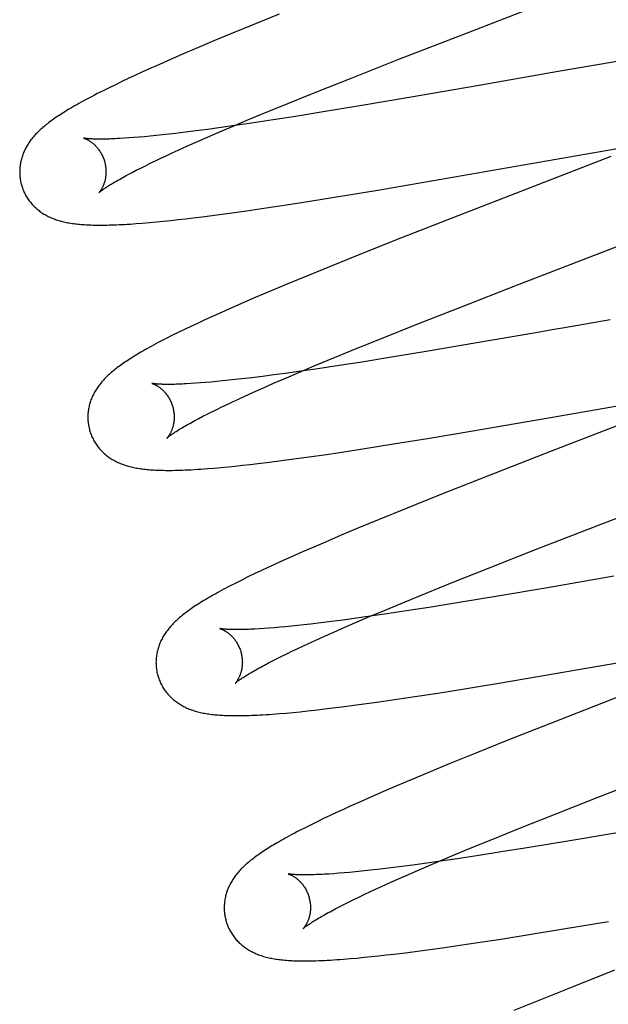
# Model space of a CAD drawing. Header units: inches. Extents: x 0 to 212, y 0 to 138.
# Tile 45 of 80: x 67.258 to 67.394, y 77.969 to 78.197. Entities that reach past the tile are written whole.
import ezdxf

# ---------------------------------------------------------------- set-up
doc = ezdxf.new("R2010")
doc.units = ezdxf.units.IN
doc.header["$LTSCALE"] = 11.6875
doc.header["$MEASUREMENT"] = 0
doc.linetypes.add('HIDDEN', pattern=[0.2, 0.1, -0.1])
doc.layers.add('DEFAULT_2', color=8, linetype='HIDDEN')

msp = doc.modelspace()

# ---------------------------------------------------------------- linework, layer by layer
at = {"layer": 'DEFAULT_2', "color": 8, "linetype": 'HIDDEN'}
for p, q in [((67.36141, 78.19345), (67.39421, 78.20617)), ((67.318, 78.19779), (67.3118, 78.19528)), ((67.3118, 78.19528), (67.3068, 78.19323)), ((67.30292, 78.19162), (67.29915, 78.19003)), ((67.3068, 78.19323), (67.30292, 78.19162)), ((67.34579, 78.18739), (67.36141, 78.19345)), ((67.29915, 78.19003), (67.29551, 78.18847)), ((67.29286, 78.18732), (67.29029, 78.18619)), ((67.29551, 78.18847), (67.29286, 78.18732)), ((67.33492, 78.18311), (67.34579, 78.18739)), ((67.40067, 78.18763), (67.38265, 78.18451)), ((67.2878, 78.18508), (67.28619, 78.18435)), ((67.29029, 78.18619), (67.2878, 78.18508)), ((67.28307, 78.1829), (67.28156, 78.18219)), ((67.28461, 78.18362), (67.28307, 78.1829)), ((67.28619, 78.18435), (67.28461, 78.18362)), ((67.32652, 78.17977), (67.33492, 78.18311)), ((67.38265, 78.18451), (67.3639, 78.18123)), ((67.27728, 78.1801), (67.2759, 78.17941)), ((67.27867, 78.18079), (67.27728, 78.1801)), ((67.28009, 78.18149), (67.27867, 78.18079)), ((67.28156, 78.18219), (67.28009, 78.18149)), ((67.3639, 78.18123), (67.34864, 78.17858)), ((67.32046, 78.17732), (67.32652, 78.17977)), ((67.34864, 78.17858), (67.33715, 78.17663)), ((67.3156, 78.17533), (67.32046, 78.17732)), ((67.33715, 78.17663), (67.32825, 78.17517)), ((67.30735, 78.17189), (67.31093, 78.1734)), ((67.31093, 78.1734), (67.3156, 78.17533)), ((67.31663, 78.17333), (67.31164, 78.17257)), ((67.32181, 78.17413), (67.31663, 78.17333)), ((67.32825, 78.17517), (67.32181, 78.17413)), ((67.30142, 78.17113), (67.29884, 78.17079)), ((67.30409, 78.17149), (67.30142, 78.17113)), ((67.30392, 78.17042), (67.30735, 78.17189)), ((67.30779, 78.17201), (67.30409, 78.17149)), ((67.31164, 78.17257), (67.30779, 78.17201)), ((67.28319, 78.16915), (67.28209, 78.16908)), ((67.28435, 78.16924), (67.28319, 78.16915)), ((67.28557, 78.16934), (67.28435, 78.16924)), ((67.28684, 78.16945), (67.28557, 78.16934)), ((67.28817, 78.16958), (67.28684, 78.16945)), ((67.28955, 78.16971), (67.28817, 78.16958)), ((67.29098, 78.16986), (67.28955, 78.16971)), ((67.29246, 78.17002), (67.29098, 78.16986)), ((67.29398, 78.1702), (67.29246, 78.17002)), ((67.29636, 78.17048), (67.29398, 78.1702)), ((67.29884, 78.17079), (67.29636, 78.17048)), ((67.29908, 78.16831), (67.30145, 78.16935)), ((67.30145, 78.16935), (67.30392, 78.17042)), ((67.29462, 78.16632), (67.2968, 78.1673)), ((67.2968, 78.1673), (67.29908, 78.16831)), ((67.34087, 78.15707), (67.40008, 78.16734)), ((67.28936, 78.16386), (67.2906, 78.16445)), ((67.2906, 78.16445), (67.29189, 78.16505)), ((67.29189, 78.16505), (67.29323, 78.16568)), ((67.29323, 78.16568), (67.29462, 78.16632)), ((67.3949, 78.16486), (67.3583, 78.15068)), ((67.28492, 78.16166), (67.28595, 78.16218)), ((67.28595, 78.16218), (67.28703, 78.16272)), ((67.28703, 78.16272), (67.28817, 78.16328)), ((67.28817, 78.16328), (67.28936, 78.16386)), ((67.28304, 78.16068), (67.28395, 78.16116)), ((67.28395, 78.16116), (67.28492, 78.16166)), ((67.32511, 78.1545), (67.33176, 78.15557)), ((67.33176, 78.15557), (67.34087, 78.15707)), ((67.31044, 78.15229), (67.3145, 78.15288)), ((67.3145, 78.15288), (67.31973, 78.15366)), ((67.31973, 78.15366), (67.32511, 78.1545)), ((67.29634, 78.15043), (67.29811, 78.15064)), ((67.29811, 78.15064), (67.30083, 78.15098)), ((67.30083, 78.15098), (67.30363, 78.15135)), ((67.30363, 78.15135), (67.3065, 78.15173)), ((67.3065, 78.15173), (67.31044, 78.15229)), ((67.3583, 78.15068), (67.34497, 78.14545)), ((67.28492, 78.14932), (67.28641, 78.14943)), ((67.28641, 78.14943), (67.28797, 78.14957)), ((67.28797, 78.14957), (67.28958, 78.14971)), ((67.28958, 78.14971), (67.29123, 78.14988)), ((67.29123, 78.14988), (67.2929, 78.15005)), ((67.2929, 78.15005), (67.2946, 78.15024)), ((67.2946, 78.15024), (67.29634, 78.15043)), ((67.37327, 78.13514), (67.40533, 78.14756)), ((67.34497, 78.14545), (67.33633, 78.14202)), ((67.33633, 78.14202), (67.33004, 78.13949)), ((67.33004, 78.13949), (67.32495, 78.13741)), ((67.32495, 78.13741), (67.32002, 78.13537)), ((67.32002, 78.13537), (67.3162, 78.13377)), ((67.3599, 78.12993), (67.37327, 78.13514)), ((67.31251, 78.1322), (67.30982, 78.13104)), ((67.3162, 78.13377), (67.31251, 78.1322)), ((67.30982, 78.13104), (67.30721, 78.1299)), ((67.35012, 78.12609), (67.3599, 78.12993)), ((67.30223, 78.12767), (67.30065, 78.12694)), ((67.30467, 78.12877), (67.30223, 78.12767)), ((67.30721, 78.1299), (67.30467, 78.12877)), ((67.29757, 78.12551), (67.29607, 78.12479)), ((67.2991, 78.12622), (67.29757, 78.12551)), ((67.30065, 78.12694), (67.2991, 78.12622)), ((67.34172, 78.12274), (67.35012, 78.12609)), ((67.3947, 78.12707), (67.3841, 78.12521)), ((67.2932, 78.12338), (67.29187, 78.12271)), ((67.29461, 78.12408), (67.2932, 78.12338)), ((67.29607, 78.12479), (67.29461, 78.12408)), ((67.377, 78.12397), (67.36288, 78.12153)), ((67.38174, 78.1248), (67.377, 78.12397)), ((67.3841, 78.12521), (67.38174, 78.1248)), ((67.29187, 78.12271), (67.29063, 78.12206)), ((67.33568, 78.12029), (67.34172, 78.12274)), ((67.36288, 78.12153), (67.35252, 78.11977)), ((67.33083, 78.11831), (67.33568, 78.12029)), ((67.35252, 78.11977), (67.34361, 78.1183)), ((67.32261, 78.11487), (67.32617, 78.11637)), ((67.32617, 78.11637), (67.33083, 78.11831)), ((67.33196, 78.11646), (67.32697, 78.11571)), ((67.33715, 78.11727), (67.33196, 78.11646)), ((67.34361, 78.1183), (67.33715, 78.11727)), ((67.31676, 78.11428), (67.31419, 78.11395)), ((67.31943, 78.11464), (67.31676, 78.11428)), ((67.31919, 78.11341), (67.32261, 78.11487)), ((67.32312, 78.11516), (67.31943, 78.11464)), ((67.32697, 78.11571), (67.32312, 78.11516)), ((67.29863, 78.11234), (67.29755, 78.11227)), ((67.29978, 78.11242), (67.29863, 78.11234)), ((67.30099, 78.11252), (67.29978, 78.11242)), ((67.30225, 78.11263), (67.30099, 78.11252)), ((67.30356, 78.11275), (67.30225, 78.11263)), ((67.30493, 78.11288), (67.30356, 78.11275)), ((67.30635, 78.11303), (67.30493, 78.11288)), ((67.30782, 78.11319), (67.30635, 78.11303)), ((67.30934, 78.11336), (67.30782, 78.11319)), ((67.31172, 78.11364), (67.30934, 78.11336)), ((67.31419, 78.11395), (67.31172, 78.11364)), ((67.31438, 78.1113), (67.31674, 78.11234)), ((67.31674, 78.11234), (67.31919, 78.11341)), ((67.30996, 78.10932), (67.31212, 78.11029)), ((67.31212, 78.11029), (67.31438, 78.1113)), ((67.30474, 78.10687), (67.30597, 78.10746)), ((67.30597, 78.10746), (67.30725, 78.10806)), ((67.30725, 78.10806), (67.30858, 78.10868)), ((67.30858, 78.10868), (67.30996, 78.10932)), ((67.41103, 78.1082), (67.38126, 78.09667)), ((67.3831, 78.10483), (67.40194, 78.10813)), ((67.30038, 78.1047), (67.30138, 78.10521)), ((67.30138, 78.10521), (67.30245, 78.10575)), ((67.30245, 78.10575), (67.30357, 78.1063)), ((67.30357, 78.1063), (67.30474, 78.10687)), ((67.29853, 78.10373), (67.29942, 78.1042)), ((67.29942, 78.1042), (67.30038, 78.1047)), ((67.3629, 78.10134), (67.3831, 78.10483)), ((67.35243, 78.09958), (67.3629, 78.10134)), ((67.3379, 78.09724), (67.3445, 78.09829)), ((67.3445, 78.09829), (67.35243, 78.09958)), ((67.32439, 78.09523), (67.32842, 78.09581)), ((67.32842, 78.09581), (67.33257, 78.09642)), ((67.33257, 78.09642), (67.3379, 78.09724)), ((67.38126, 78.09667), (67.36451, 78.09014)), ((67.30956, 78.09335), (67.31129, 78.09355)), ((67.31129, 78.09355), (67.31306, 78.09375)), ((67.31306, 78.09375), (67.31578, 78.09409)), ((67.31578, 78.09409), (67.31858, 78.09444)), ((67.31858, 78.09444), (67.32144, 78.09483)), ((67.32144, 78.09483), (67.32439, 78.09523)), ((67.303, 78.09271), (67.3046, 78.09285)), ((67.3046, 78.09285), (67.30622, 78.09301)), ((67.30622, 78.09301), (67.30787, 78.09317)), ((67.30787, 78.09317), (67.30956, 78.09335)), ((67.36451, 78.09014), (67.35471, 78.08626)), ((67.35471, 78.08626), (67.34732, 78.0833)), ((67.34732, 78.0833), (67.34119, 78.08081)), ((67.39303, 78.07989), (67.4031, 78.08378)), ((67.34119, 78.08081), (67.33626, 78.07877)), ((67.37742, 78.07382), (67.39303, 78.07989)), ((67.33626, 78.07877), (67.33243, 78.07717)), ((67.32873, 78.07559), (67.32604, 78.07443)), ((67.33243, 78.07717), (67.32873, 78.07559)), ((67.32342, 78.07329), (67.32088, 78.07216)), ((67.32604, 78.07443), (67.32342, 78.07329)), ((67.36654, 78.06954), (67.37742, 78.07382)), ((67.31842, 78.07106), (67.31682, 78.07033)), ((67.32088, 78.07216), (67.31842, 78.07106)), ((67.31376, 78.0689), (67.31227, 78.06819)), ((67.31527, 78.06961), (67.31376, 78.0689)), ((67.31682, 78.07033), (67.31527, 78.06961)), ((67.35814, 78.0662), (67.36654, 78.06954)), ((67.30801, 78.06609), (67.30671, 78.06542)), ((67.30938, 78.06678), (67.30801, 78.06609)), ((67.31081, 78.06749), (67.30938, 78.06678)), ((67.31227, 78.06819), (67.31081, 78.06749)), ((67.35208, 78.06375), (67.35814, 78.0662)), ((67.39557, 78.06766), (67.38021, 78.065)), ((67.38021, 78.065), (67.36865, 78.06304)), ((67.34255, 78.05983), (67.34722, 78.06176)), ((67.34722, 78.06176), (67.35208, 78.06375)), ((67.35971, 78.06156), (67.35323, 78.06052)), ((67.36865, 78.06304), (67.35971, 78.06156)), ((67.33897, 78.05832), (67.34255, 78.05983)), ((67.34802, 78.05971), (67.343, 78.05896)), ((67.35323, 78.06052), (67.34802, 78.05971)), ((67.33017, 78.05718), (67.32768, 78.05687)), ((67.33275, 78.05752), (67.33017, 78.05718)), ((67.33543, 78.05788), (67.33275, 78.05752)), ((67.33915, 78.0584), (67.33543, 78.05788)), ((67.33553, 78.05685), (67.33897, 78.05832)), ((67.343, 78.05896), (67.33915, 78.0584)), ((67.31453, 78.05555), (67.31343, 78.05548)), ((67.31568, 78.05564), (67.31453, 78.05555)), ((67.31689, 78.05574), (67.31568, 78.05564)), ((67.31816, 78.05585), (67.31689, 78.05574)), ((67.31949, 78.05597), (67.31816, 78.05585)), ((67.32086, 78.0561), (67.31949, 78.05597)), ((67.32229, 78.05625), (67.32086, 78.0561)), ((67.32377, 78.05641), (67.32229, 78.05625)), ((67.3253, 78.05659), (67.32377, 78.05641)), ((67.32768, 78.05687), (67.3253, 78.05659)), ((67.32841, 78.05373), (67.33069, 78.05474)), ((67.33069, 78.05474), (67.33306, 78.05578)), ((67.33306, 78.05578), (67.33553, 78.05685)), ((67.32484, 78.05211), (67.32623, 78.05274)), ((67.32623, 78.05274), (67.32841, 78.05373)), ((67.36935, 78.04298), (67.43552, 78.05442)), ((67.31977, 78.04971), (67.32096, 78.05028)), ((67.32096, 78.05028), (67.3222, 78.05087)), ((67.3222, 78.05087), (67.32349, 78.05148)), ((67.32349, 78.05148), (67.32484, 78.05211)), ((67.31555, 78.04759), (67.31652, 78.04809)), ((67.31652, 78.04809), (67.31755, 78.04861)), ((67.31755, 78.04861), (67.31863, 78.04915)), ((67.31863, 78.04915), (67.31977, 78.04971)), ((67.31464, 78.0471), (67.31555, 78.04759)), ((67.35479, 78.04062), (67.36141, 78.04167)), ((67.36141, 78.04167), (67.36935, 78.04298)), ((67.34121, 78.03859), (67.34526, 78.03917)), ((67.34526, 78.03917), (67.34943, 78.0398)), ((67.34943, 78.0398), (67.35479, 78.04062)), ((67.39879, 78.04055), (67.38085, 78.03356)), ((67.32288, 78.0363), (67.32456, 78.03648)), ((67.32456, 78.03648), (67.32627, 78.03666)), ((67.32627, 78.03666), (67.32802, 78.03686)), ((67.32802, 78.03686), (67.3298, 78.03708)), ((67.3298, 78.03708), (67.33254, 78.03742)), ((67.33254, 78.03742), (67.33536, 78.03778)), ((67.33536, 78.03778), (67.33825, 78.03817)), ((67.33825, 78.03817), (67.34121, 78.03859)), ((67.31807, 78.03586), (67.31964, 78.03599)), ((67.31964, 78.03599), (67.32124, 78.03614)), ((67.32124, 78.03614), (67.32288, 78.0363)), ((67.38085, 78.03356), (67.37101, 78.02967)), ((67.37101, 78.02967), (67.36358, 78.0267)), ((67.36358, 78.0267), (67.35743, 78.0242)), ((67.35743, 78.0242), (67.35246, 78.02215)), ((67.34862, 78.02054), (67.3449, 78.01896)), ((67.35246, 78.02215), (67.34862, 78.02054)), ((67.39171, 78.01644), (67.40618, 78.02207)), ((67.3449, 78.01896), (67.34219, 78.0178)), ((67.33955, 78.01665), (67.33699, 78.01552)), ((67.34219, 78.0178), (67.33955, 78.01665)), ((67.38194, 78.0126), (67.39171, 78.01644)), ((67.33291, 78.01367), (67.33134, 78.01295)), ((67.33451, 78.0144), (67.33291, 78.01367)), ((67.33699, 78.01552), (67.33451, 78.0144)), ((67.32832, 78.01153), (67.32686, 78.01082)), ((67.32981, 78.01223), (67.32832, 78.01153)), ((67.33134, 78.01295), (67.32981, 78.01223)), ((67.37355, 78.00926), (67.38194, 78.0126)), ((67.32403, 78.00942), (67.32273, 78.00875)), ((67.32543, 78.01012), (67.32403, 78.00942)), ((67.32686, 78.01082), (67.32543, 78.01012)), ((67.3675, 78.00681), (67.37355, 78.00926)), ((67.36265, 78.00482), (67.3675, 78.00681)), ((67.39641, 78.00828), (67.38489, 78.00632)), ((67.358, 78.00289), (67.36265, 78.00482)), ((67.37596, 78.00485), (67.36949, 78.00381)), ((67.38489, 78.00632), (67.37596, 78.00485)), ((67.35443, 78.00139), (67.358, 78.00289)), ((67.35927, 78.00224), (67.35541, 78.00167)), ((67.36429, 78.003), (67.35927, 78.00224)), ((67.36949, 78.00381), (67.36429, 78.003)), ((67.34392, 78.00013), (67.34153, 77.99985)), ((67.34642, 78.00045), (67.34392, 78.00013)), ((67.34901, 78.00079), (67.34642, 78.00045)), ((67.3517, 78.00115), (67.34901, 78.00079)), ((67.35101, 77.99993), (67.35443, 78.00139)), ((67.35541, 78.00167), (67.3517, 78.00115)), ((67.33067, 77.99879), (67.32956, 77.99871)), ((67.33184, 77.99888), (67.33067, 77.99879)), ((67.33307, 77.99898), (67.33184, 77.99888)), ((67.33435, 77.99909), (67.33307, 77.99898)), ((67.33568, 77.99922), (67.33435, 77.99909)), ((67.33707, 77.99935), (67.33568, 77.99922)), ((67.33851, 77.99951), (67.33707, 77.99935)), ((67.33999, 77.99967), (67.33851, 77.99951)), ((67.34153, 77.99985), (67.33999, 77.99967)), ((67.34391, 77.99681), (67.34618, 77.99782)), ((67.34618, 77.99782), (67.34855, 77.99886)), ((67.34855, 77.99886), (67.35101, 77.99993)), ((67.34037, 77.99519), (67.34175, 77.99583)), ((67.34175, 77.99583), (67.34391, 77.99681)), ((67.33533, 77.99281), (67.33651, 77.99338)), ((67.33651, 77.99338), (67.33775, 77.99397)), ((67.33775, 77.99397), (67.33903, 77.99457)), ((67.33903, 77.99457), (67.34037, 77.99519)), ((67.33116, 77.9907), (67.33212, 77.9912)), ((67.33212, 77.9912), (67.33313, 77.99171)), ((67.33313, 77.99171), (67.33421, 77.99225)), ((67.33421, 77.99225), (67.33533, 77.99281)), ((67.33026, 77.99022), (67.33116, 77.9907)), ((67.3839, 77.98598), (67.39436, 77.98773)), ((67.36939, 77.98364), (67.37598, 77.98469)), ((67.37598, 77.98469), (67.3839, 77.98598)), ((67.35589, 77.98164), (67.35992, 77.98222)), ((67.35992, 77.98222), (67.36406, 77.98283)), ((67.36406, 77.98283), (67.36939, 77.98364)), ((67.33775, 77.97942), (67.3394, 77.97958)), ((67.3394, 77.97958), (67.34108, 77.97976)), ((67.34108, 77.97976), (67.34281, 77.97996)), ((67.34281, 77.97996), (67.34458, 77.98016)), ((67.34458, 77.98016), (67.3473, 77.98049)), ((67.3473, 77.98049), (67.35009, 77.98085)), ((67.35009, 77.98085), (67.35295, 77.98123)), ((67.35295, 77.98123), (67.35589, 77.98164)), ((67.33453, 77.97912), (67.33613, 77.97926)), ((67.33613, 77.97926), (67.33775, 77.97942)), ((67.39573, 77.97642), (67.38593, 77.97254)), ((67.38593, 77.97254), (67.37854, 77.96957)), ((67.37854, 77.96957), (67.37241, 77.96708))]:
    msp.add_line(p, q, dxfattribs=at)
for points in [[(67.2759, 78.17941), (67.27522, 78.17906), (67.27456, 78.17871), (67.27392, 78.17837), (67.2733, 78.17804), (67.27271, 78.17773), (67.27216, 78.17742), (67.27163, 78.17713), (67.27113, 78.17685), (67.27065, 78.17657), (67.27019, 78.17631), (67.26975, 78.17605), (67.26933, 78.1758), (67.26892, 78.17555), (67.26852, 78.17531), (67.26814, 78.17507), (67.26777, 78.17484), (67.26742, 78.17461), (67.26707, 78.17439), (67.26673, 78.17416), (67.2664, 78.17394), (67.26609, 78.17372), (67.26578, 78.17351), (67.26548, 78.17329), (67.26518, 78.17308), (67.2649, 78.17287), (67.26462, 78.17266), (67.26434, 78.17244), (67.26408, 78.17223), (67.26381, 78.17202), (67.26356, 78.17181), (67.26331, 78.17159)], [(67.26331, 78.17159), (67.26306, 78.17138), (67.26282, 78.17116), (67.26259, 78.17095), (67.26236, 78.17073), (67.26213, 78.17051), (67.26192, 78.17029), (67.2617, 78.17007), (67.26149, 78.16984), (67.26129, 78.16962), (67.2611, 78.16939), (67.26091, 78.16916), (67.26072, 78.16893), (67.26054, 78.1687), (67.26037, 78.16846), (67.2602, 78.16823), (67.26004, 78.16799), (67.25988, 78.16775), (67.25973, 78.16751), (67.25959, 78.16726), (67.25945, 78.16702), (67.25931, 78.16677), (67.25918, 78.16652), (67.25906, 78.16627), (67.25895, 78.16602), (67.25884, 78.16577), (67.25874, 78.16552), (67.25864, 78.16527), (67.25855, 78.16502), (67.25847, 78.16476), (67.25839, 78.1645), (67.25832, 78.16424), (67.25825, 78.16398), (67.25819, 78.16372), (67.25813, 78.16345), (67.25809, 78.16319), (67.25804, 78.16292), (67.25801, 78.16265), (67.25798, 78.16238), (67.25795, 78.1621), (67.25794, 78.16183), (67.25793, 78.16155), (67.25792, 78.16128), (67.25792, 78.161), (67.25794, 78.16072), (67.25795, 78.16044), (67.25798, 78.16017), (67.25801, 78.15989), (67.25804, 78.15961), (67.25809, 78.15934), (67.25814, 78.15906), (67.2582, 78.15879), (67.25827, 78.15852), (67.25833, 78.15829)], [(67.27275, 78.16911), (67.27274, 78.16911), (67.27273, 78.16912), (67.27274, 78.16911), (67.27276, 78.16911), (67.27278, 78.1691), (67.27281, 78.16909), (67.27285, 78.16908), (67.27289, 78.16907), (67.27294, 78.16905), (67.273, 78.16903), (67.27306, 78.169), (67.27313, 78.16898), (67.2732, 78.16895), (67.27328, 78.16891), (67.27336, 78.16888), (67.27345, 78.16884), (67.27354, 78.16879), (67.27363, 78.16874), (67.27373, 78.16869), (67.27383, 78.16863), (67.27393, 78.16857), (67.27404, 78.16851), (67.27415, 78.16844), (67.27426, 78.16836), (67.27438, 78.16828), (67.2745, 78.1682), (67.27462, 78.16811), (67.27474, 78.16801), (67.27486, 78.16791), (67.27499, 78.16781), (67.27512, 78.16769), (67.27525, 78.16757), (67.27537, 78.16745), (67.27551, 78.16732), (67.27564, 78.16718), (67.27577, 78.16703), (67.2759, 78.16688), (67.27603, 78.16672), (67.27616, 78.16656), (67.27629, 78.16638), (67.27641, 78.1662), (67.27653, 78.16602), (67.27666, 78.16582), (67.27677, 78.16563), (67.27689, 78.16542), (67.27699, 78.16521), (67.2771, 78.16499), (67.2772, 78.16477), (67.27729, 78.16455), (67.27738, 78.16432), (67.27746, 78.16409), (67.27754, 78.16385), (67.2776, 78.16365)], [(67.28209, 78.16908), (67.28105, 78.16902), (67.28055, 78.16899), (67.28007, 78.16897), (67.2796, 78.16895), (67.27915, 78.16893), (67.27871, 78.16891), (67.27829, 78.1689), (67.27788, 78.16889), (67.27749, 78.16889), (67.27712, 78.16888), (67.27676, 78.16888), (67.27642, 78.16888), (67.27609, 78.16888), (67.27578, 78.16888), (67.27549, 78.16889), (67.27521, 78.1689), (67.27495, 78.16891), (67.27471, 78.16892), (67.27448, 78.16893), (67.27427, 78.16894), (67.27407, 78.16896), (67.27389, 78.16897), (67.27372, 78.16898), (67.27357, 78.169), (67.27343, 78.16901), (67.2733, 78.16903), (67.27319, 78.16904), (67.27309, 78.16905), (67.27301, 78.16907), (67.27294, 78.16908), (67.27288, 78.16909), (67.27283, 78.1691), (67.27279, 78.16911), (67.27275, 78.16911)], [(67.2776, 78.16365), (67.27765, 78.16344), (67.27771, 78.16319), (67.27776, 78.16295), (67.2778, 78.16271), (67.27784, 78.16247), (67.27787, 78.16223), (67.27789, 78.16199), (67.2779, 78.16175), (67.27791, 78.16151), (67.27791, 78.16128), (67.27791, 78.16106), (67.2779, 78.16083), (67.27789, 78.16061), (67.27786, 78.1604), (67.27784, 78.16019), (67.27781, 78.15998), (67.27778, 78.15979), (67.27774, 78.15959), (67.2777, 78.15941), (67.27765, 78.15923), (67.27761, 78.15905), (67.27756, 78.15888), (67.2775, 78.15872), (67.27745, 78.15857), (67.2774, 78.15841), (67.27734, 78.15827), (67.27728, 78.15813), (67.27723, 78.158), (67.27717, 78.15787), (67.27711, 78.15775), (67.27705, 78.15763), (67.27699, 78.15752), (67.27694, 78.15742), (67.27688, 78.15732), (67.27682, 78.15722), (67.27677, 78.15713), (67.27671, 78.15705), (67.27666, 78.15697), (67.27661, 78.15689), (67.27656, 78.15683), (67.27651, 78.15676), (67.27647, 78.15671), (67.27643, 78.15665), (67.27639, 78.15661), (67.27636, 78.15657), (67.27633, 78.15653), (67.2763, 78.1565), (67.27628, 78.15648), (67.27627, 78.15646), (67.27626, 78.15645), (67.27625, 78.15645)], [(67.27625, 78.15645), (67.27626, 78.15646), (67.27628, 78.15647), (67.2763, 78.15649), (67.27633, 78.15652), (67.27637, 78.15656), (67.27642, 78.1566), (67.27648, 78.15665), (67.27655, 78.15671), (67.27663, 78.15677), (67.27672, 78.15684), (67.27682, 78.15692), (67.27694, 78.15701), (67.27707, 78.1571), (67.27721, 78.1572), (67.27736, 78.15731), (67.27753, 78.15743), (67.27771, 78.15755), (67.2779, 78.15768), (67.27811, 78.15782), (67.27834, 78.15796), (67.27858, 78.15812), (67.27883, 78.15828), (67.2791, 78.15844), (67.27938, 78.15861), (67.27968, 78.15879), (67.28, 78.15898), (67.28032, 78.15917), (67.28067, 78.15937), (67.28103, 78.15957), (67.2814, 78.15978), (67.28179, 78.16), (67.28219, 78.16022), (67.28261, 78.16045), (67.28304, 78.16068)], [(67.25833, 78.15829), (67.25839, 78.15806), (67.25848, 78.1578), (67.25857, 78.15753), (67.25866, 78.15727), (67.25877, 78.15701), (67.25888, 78.15676), (67.25899, 78.1565), (67.25912, 78.15626), (67.25924, 78.15601), (67.25938, 78.15577), (67.25952, 78.15553), (67.25966, 78.15529), (67.25981, 78.15506), (67.25997, 78.15484), (67.26013, 78.15462), (67.26029, 78.1544), (67.26047, 78.15419), (67.26064, 78.15398), (67.26082, 78.15377), (67.261, 78.15358), (67.26119, 78.15338), (67.26138, 78.15319), (67.26158, 78.15301), (67.26178, 78.15283), (67.26198, 78.15265), (67.26219, 78.15248), (67.2624, 78.15232), (67.26262, 78.15216), (67.26284, 78.152), (67.26306, 78.15184), (67.26329, 78.15169), (67.26353, 78.15154), (67.26377, 78.1514), (67.26402, 78.15126), (67.26427, 78.15113), (67.26452, 78.151), (67.26478, 78.15087), (67.26504, 78.15075), (67.2653, 78.15064), (67.26557, 78.15053), (67.26585, 78.15042), (67.26612, 78.15032), (67.2664, 78.15022), (67.26669, 78.15013), (67.26697, 78.15004), (67.26727, 78.14995), (67.26756, 78.14987), (67.26786, 78.1498), (67.26817, 78.14972), (67.26847, 78.14965), (67.26878, 78.14959), (67.2691, 78.14953), (67.26942, 78.14947), (67.26974, 78.14942), (67.27007, 78.14937), (67.27041, 78.14932), (67.27074, 78.14928), (67.27109, 78.14923), (67.27144, 78.1492), (67.27179, 78.14916), (67.27216, 78.14913), (67.27253, 78.1491), (67.2729, 78.14908), (67.27329, 78.14905), (67.27368, 78.14903), (67.27409, 78.14901), (67.2745, 78.149), (67.27492, 78.14899), (67.27535, 78.14898), (67.27579, 78.14897), (67.27624, 78.14897), (67.27671, 78.14897), (67.27719, 78.14897), (67.27768, 78.14898), (67.27819, 78.14899), (67.27871, 78.149), (67.27924, 78.14901), (67.2798, 78.14903), (67.28037, 78.14905), (67.28096, 78.14908), (67.28157, 78.14911), (67.2822, 78.14914), (67.28285, 78.14918), (67.28352, 78.14922), (67.28492, 78.14932)], [(67.29063, 78.12206), (67.29004, 78.12176), (67.28947, 78.12145), (67.28892, 78.12116), (67.2884, 78.12087), (67.28789, 78.1206), (67.2874, 78.12032), (67.28692, 78.12006), (67.28647, 78.1198), (67.28602, 78.11954), (67.2856, 78.11929), (67.28518, 78.11905), (67.28478, 78.1188), (67.28439, 78.11857), (67.28401, 78.11833), (67.28365, 78.1181), (67.28329, 78.11787), (67.28294, 78.11765), (67.2826, 78.11742), (67.28227, 78.1172), (67.28195, 78.11698), (67.28163, 78.11676), (67.28133, 78.11655), (67.28103, 78.11633), (67.28074, 78.11612), (67.28046, 78.1159), (67.28018, 78.11569), (67.27991, 78.11548), (67.27964, 78.11526), (67.27939, 78.11505), (67.27913, 78.11483)], [(67.27913, 78.11483), (67.27889, 78.11462), (67.27865, 78.1144), (67.27841, 78.11419), (67.27818, 78.11397), (67.27795, 78.11375), (67.27773, 78.11353), (67.27752, 78.1133), (67.27731, 78.11308), (67.27711, 78.11285), (67.27691, 78.11263), (67.27672, 78.1124), (67.27653, 78.11217), (67.27635, 78.11193), (67.27618, 78.1117), (67.27601, 78.11146), (67.27585, 78.11122), (67.27569, 78.11098), (67.27554, 78.11074), (67.27539, 78.1105), (67.27525, 78.11025), (67.27511, 78.11), (67.27499, 78.10975), (67.27486, 78.1095), (67.27475, 78.10925), (67.27464, 78.109), (67.27454, 78.10875), (67.27444, 78.1085), (67.27435, 78.10824), (67.27427, 78.10799), (67.27419, 78.10773), (67.27411, 78.10747), (67.27405, 78.10721), (67.27398, 78.10694), (67.27393, 78.10668), (67.27388, 78.10641), (67.27384, 78.10614), (67.2738, 78.10587), (67.27377, 78.1056), (67.27374, 78.10532), (67.27373, 78.10505), (67.27372, 78.10477), (67.27371, 78.10449), (67.27372, 78.10422), (67.27373, 78.10394), (67.27374, 78.10366), (67.27377, 78.10338), (67.2738, 78.1031), (67.27384, 78.10283), (67.27388, 78.10255), (67.27393, 78.10228), (67.27399, 78.102), (67.27406, 78.10173), (67.27412, 78.1015)], [(67.28855, 78.11232), (67.28853, 78.11232), (67.28852, 78.11233), (67.28852, 78.11233), (67.28853, 78.11232), (67.28854, 78.11232), (67.28856, 78.11231), (67.28859, 78.11231), (67.28863, 78.11229), (67.28867, 78.11228), (67.28872, 78.11226), (67.28878, 78.11224), (67.28884, 78.11222), (67.28891, 78.11219), (67.28898, 78.11216), (67.28906, 78.11213), (67.28914, 78.11209), (67.28922, 78.11205), (67.28931, 78.11201), (67.28941, 78.11196), (67.28951, 78.11191), (67.28961, 78.11185), (67.28971, 78.11179), (67.28982, 78.11172), (67.28993, 78.11165), (67.29004, 78.11158), (67.29016, 78.1115), (67.29027, 78.11142), (67.29039, 78.11133), (67.29052, 78.11123), (67.29064, 78.11113), (67.29077, 78.11102), (67.2909, 78.11091), (67.29102, 78.11079), (67.29115, 78.11067), (67.29129, 78.11054), (67.29142, 78.1104), (67.29155, 78.11025), (67.29168, 78.1101), (67.29181, 78.10994), (67.29194, 78.10977), (67.29207, 78.1096), (67.2922, 78.10942), (67.29232, 78.10923), (67.29244, 78.10904), (67.29256, 78.10884), (67.29267, 78.10864), (67.29278, 78.10843), (67.29289, 78.10821), (67.29299, 78.10799), (67.29308, 78.10776), (67.29317, 78.10753), (67.29325, 78.1073), (67.29333, 78.10706), (67.29339, 78.10686)], [(67.29755, 78.11227), (67.29652, 78.11221), (67.29603, 78.11218), (67.29555, 78.11216), (67.29509, 78.11214), (67.29465, 78.11213), (67.29422, 78.11211), (67.29381, 78.1121), (67.29341, 78.1121), (67.29303, 78.11209), (67.29267, 78.11209), (67.29232, 78.11209), (67.29199, 78.11209), (67.29167, 78.11209), (67.29137, 78.1121), (67.29109, 78.1121), (67.29082, 78.11211), (67.29057, 78.11212), (67.29033, 78.11213), (67.29012, 78.11215), (67.28991, 78.11216), (67.28973, 78.11217), (67.28955, 78.11219), (67.2894, 78.1122), (67.28925, 78.11222), (67.28912, 78.11223), (67.28901, 78.11225), (67.28891, 78.11226), (67.28882, 78.11227), (67.28874, 78.11228), (67.28868, 78.1123), (67.28863, 78.1123), (67.28859, 78.11231), (67.28856, 78.11232), (67.28855, 78.11232)], [(67.29339, 78.10686), (67.29344, 78.10664), (67.2935, 78.1064), (67.29355, 78.10616), (67.29359, 78.10591), (67.29363, 78.10567), (67.29366, 78.10543), (67.29368, 78.10519), (67.29369, 78.10495), (67.2937, 78.10472), (67.29371, 78.10449), (67.2937, 78.10426), (67.29369, 78.10403), (67.29368, 78.10381), (67.29365, 78.1036), (67.29363, 78.10339), (67.2936, 78.10319), (67.29356, 78.10299), (67.29353, 78.10279), (67.29349, 78.10261), (67.29344, 78.10243), (67.29339, 78.10225), (67.29334, 78.10208), (67.29329, 78.10192), (67.29324, 78.10177), (67.29318, 78.10162), (67.29313, 78.10147), (67.29307, 78.10133), (67.29301, 78.1012), (67.29296, 78.10107), (67.2929, 78.10095), (67.29284, 78.10083), (67.29278, 78.10072), (67.29272, 78.10062), (67.29267, 78.10052), (67.29261, 78.10042), (67.29255, 78.10033), (67.2925, 78.10025), (67.29245, 78.10017), (67.2924, 78.1001), (67.29235, 78.10003), (67.2923, 78.09997), (67.29226, 78.09991), (67.29222, 78.09986), (67.29218, 78.09981), (67.29215, 78.09977), (67.29212, 78.09974), (67.29209, 78.09971), (67.29207, 78.09969), (67.29206, 78.09967), (67.29205, 78.09966), (67.29204, 78.09966)], [(67.29204, 78.09966), (67.29205, 78.09966), (67.29206, 78.09967), (67.29207, 78.09969), (67.2921, 78.09971), (67.29213, 78.09974), (67.29217, 78.09978), (67.29223, 78.09982), (67.29229, 78.09987), (67.29236, 78.09993), (67.29244, 78.1), (67.29254, 78.10007), (67.29264, 78.10015), (67.29276, 78.10024), (67.29289, 78.10034), (67.29304, 78.10044), (67.29319, 78.10055), (67.29337, 78.10067), (67.29355, 78.10079), (67.29375, 78.10093), (67.29396, 78.10107), (67.29419, 78.10121), (67.29444, 78.10137), (67.2947, 78.10153), (67.29497, 78.1017), (67.29526, 78.10187), (67.29556, 78.10206), (67.29588, 78.10224), (67.29621, 78.10244), (67.29656, 78.10264), (67.29693, 78.10284), (67.29731, 78.10306), (67.2977, 78.10327), (67.29811, 78.1035), (67.29853, 78.10373)], [(67.27412, 78.1015), (67.27418, 78.10127), (67.27427, 78.101), (67.27436, 78.10074), (67.27446, 78.10047), (67.27456, 78.10021), (67.27467, 78.09996), (67.27479, 78.0997), (67.27491, 78.09945), (67.27504, 78.0992), (67.27518, 78.09896), (67.27532, 78.09872), (67.27546, 78.09848), (67.27562, 78.09825), (67.27577, 78.09803), (67.27594, 78.0978), (67.2761, 78.09758), (67.27628, 78.09737), (67.27645, 78.09716), (67.27663, 78.09696), (67.27682, 78.09676), (67.27701, 78.09656), (67.2772, 78.09637), (67.2774, 78.09619), (67.2776, 78.09601), (67.27781, 78.09583), (67.27802, 78.09566), (67.27823, 78.0955), (67.27845, 78.09534), (67.27867, 78.09518), (67.2789, 78.09502), (67.27913, 78.09487), (67.27937, 78.09472), (67.27962, 78.09458), (67.27986, 78.09444), (67.28012, 78.09431), (67.28037, 78.09418), (67.28063, 78.09405), (67.2809, 78.09393), (67.28116, 78.09382), (67.28144, 78.09371), (67.28171, 78.0936), (67.28199, 78.0935), (67.28227, 78.0934), (67.28256, 78.09331), (67.28285, 78.09322), (67.28315, 78.09314), (67.28345, 78.09306), (67.28375, 78.09298), (67.28406, 78.09291), (67.28437, 78.09284), (67.28468, 78.09278), (67.285, 78.09272), (67.28533, 78.09266), (67.28566, 78.09261), (67.28599, 78.09256), (67.28634, 78.09251), (67.28668, 78.09247), (67.28704, 78.09243), (67.2874, 78.09239), (67.28778, 78.09235), (67.28816, 78.09232), (67.28855, 78.09229), (67.28896, 78.09227), (67.28938, 78.09225), (67.28981, 78.09223), (67.29026, 78.09221), (67.29072, 78.0922), (67.2912, 78.09219), (67.29169, 78.09218), (67.2922, 78.09218), (67.29273, 78.09218), (67.29327, 78.09218), (67.29383, 78.09219), (67.29441, 78.0922), (67.29502, 78.09222), (67.29564, 78.09224), (67.29629, 78.09227), (67.29696, 78.0923), (67.29765, 78.09233), (67.29837, 78.09237), (67.2991, 78.09242), (67.29986, 78.09247), (67.30063, 78.09252), (67.30141, 78.09258), (67.303, 78.09271)], [(67.30671, 78.06542), (67.30609, 78.0651), (67.3055, 78.06479), (67.30493, 78.06448), (67.30438, 78.06419), (67.30384, 78.0639), (67.30333, 78.06361), (67.30284, 78.06334), (67.30236, 78.06306), (67.3019, 78.0628), (67.30145, 78.06254), (67.30102, 78.06228), (67.30061, 78.06203), (67.3002, 78.06179), (67.29981, 78.06155), (67.29944, 78.06131), (67.29907, 78.06108), (67.29871, 78.06085), (67.29837, 78.06062), (67.29804, 78.06039), (67.29771, 78.06017), (67.2974, 78.05995), (67.29709, 78.05973), (67.29679, 78.05952), (67.2965, 78.0593), (67.29622, 78.05909), (67.29594, 78.05887), (67.29567, 78.05866), (67.29541, 78.05845), (67.29515, 78.05823), (67.2949, 78.05802)], [(67.2949, 78.05802), (67.29465, 78.0578), (67.29441, 78.05759), (67.29418, 78.05737), (67.29395, 78.05715), (67.29372, 78.05693), (67.2935, 78.05671), (67.29329, 78.05649), (67.29308, 78.05627), (67.29288, 78.05604), (67.29269, 78.05581), (67.29249, 78.05558), (67.29231, 78.05535), (67.29213, 78.05512), (67.29196, 78.05489), (67.29179, 78.05465), (67.29163, 78.05441), (67.29147, 78.05417), (67.29132, 78.05393), (67.29117, 78.05369), (67.29103, 78.05344), (67.2909, 78.05319), (67.29077, 78.05294), (67.29065, 78.05269), (67.29053, 78.05244), (67.29042, 78.05219), (67.29032, 78.05194), (67.29023, 78.05169), (67.29014, 78.05144), (67.29005, 78.05118), (67.28997, 78.05093), (67.2899, 78.05067), (67.28983, 78.05041), (67.28977, 78.05014), (67.28972, 78.04988), (67.28967, 78.04961), (67.28962, 78.04934), (67.28959, 78.04907), (67.28956, 78.0488), (67.28953, 78.04852), (67.28952, 78.04825), (67.28951, 78.04797), (67.2895, 78.0477), (67.28951, 78.04742), (67.28952, 78.04714), (67.28953, 78.04686), (67.28956, 78.04659), (67.28959, 78.04631), (67.28963, 78.04603), (67.28967, 78.04576), (67.28972, 78.04548), (67.28978, 78.04521), (67.28985, 78.04494), (67.28991, 78.04471)], [(67.30434, 78.05553), (67.30433, 78.05553), (67.30432, 78.05553), (67.30431, 78.05553), (67.30432, 78.05553), (67.30433, 78.05553), (67.30435, 78.05552), (67.30438, 78.05552), (67.30442, 78.0555), (67.30446, 78.05549), (67.30451, 78.05547), (67.30457, 78.05545), (67.30463, 78.05543), (67.30469, 78.0554), (67.30477, 78.05537), (67.30484, 78.05534), (67.30492, 78.0553), (67.30501, 78.05526), (67.3051, 78.05522), (67.30519, 78.05517), (67.30529, 78.05512), (67.30539, 78.05506), (67.30549, 78.055), (67.3056, 78.05494), (67.30571, 78.05487), (67.30582, 78.05479), (67.30594, 78.05471), (67.30606, 78.05463), (67.30618, 78.05454), (67.3063, 78.05445), (67.30643, 78.05434), (67.30655, 78.05424), (67.30668, 78.05413), (67.30681, 78.05401), (67.30694, 78.05388), (67.30707, 78.05375), (67.3072, 78.05361), (67.30734, 78.05347), (67.30747, 78.05331), (67.3076, 78.05315), (67.30773, 78.05299), (67.30786, 78.05281), (67.30798, 78.05263), (67.30811, 78.05245), (67.30823, 78.05225), (67.30835, 78.05205), (67.30846, 78.05185), (67.30857, 78.05164), (67.30868, 78.05142), (67.30878, 78.0512), (67.30887, 78.05097), (67.30896, 78.05074), (67.30904, 78.05051), (67.30912, 78.05027), (67.30918, 78.05006)], [(67.31343, 78.05548), (67.31239, 78.05542), (67.3119, 78.0554), (67.31142, 78.05537), (67.31096, 78.05536), (67.31051, 78.05534), (67.31008, 78.05533), (67.30966, 78.05531), (67.30926, 78.05531), (67.30888, 78.0553), (67.30851, 78.0553), (67.30816, 78.0553), (67.30783, 78.0553), (67.30751, 78.0553), (67.3072, 78.05531), (67.30692, 78.05531), (67.30665, 78.05532), (67.30639, 78.05533), (67.30616, 78.05534), (67.30593, 78.05535), (67.30573, 78.05537), (67.30554, 78.05538), (67.30537, 78.0554), (67.30521, 78.05541), (67.30506, 78.05542), (67.30493, 78.05544), (67.30481, 78.05545), (67.30471, 78.05547), (67.30462, 78.05548), (67.30454, 78.05549), (67.30448, 78.0555), (67.30442, 78.05551), (67.30438, 78.05552), (67.30435, 78.05553), (67.30434, 78.05553)], [(67.30918, 78.05006), (67.30923, 78.04985), (67.30929, 78.04961), (67.30934, 78.04937), (67.30938, 78.04913), (67.30942, 78.04888), (67.30945, 78.04864), (67.30947, 78.0484), (67.30949, 78.04817), (67.30949, 78.04793), (67.3095, 78.0477), (67.30949, 78.04747), (67.30948, 78.04725), (67.30947, 78.04703), (67.30945, 78.04681), (67.30942, 78.04661), (67.30939, 78.0464), (67.30936, 78.0462), (67.30932, 78.04601), (67.30928, 78.04582), (67.30923, 78.04564), (67.30919, 78.04547), (67.30914, 78.0453), (67.30909, 78.04514), (67.30903, 78.04498), (67.30898, 78.04483), (67.30892, 78.04469), (67.30887, 78.04455), (67.30881, 78.04442), (67.30875, 78.04429), (67.30869, 78.04417), (67.30863, 78.04405), (67.30857, 78.04394), (67.30852, 78.04383), (67.30846, 78.04373), (67.3084, 78.04364), (67.30835, 78.04355), (67.30829, 78.04346), (67.30824, 78.04339), (67.30819, 78.04331), (67.30814, 78.04324), (67.3081, 78.04318), (67.30805, 78.04312), (67.30801, 78.04307), (67.30797, 78.04303), (67.30794, 78.04299), (67.30791, 78.04295), (67.30789, 78.04292), (67.30787, 78.0429), (67.30785, 78.04288), (67.30784, 78.04287), (67.30783, 78.04287)], [(67.30784, 78.04287), (67.30784, 78.04288), (67.30786, 78.04289), (67.30788, 78.04291), (67.30791, 78.04294), (67.30796, 78.04298), (67.30801, 78.04302), (67.30806, 78.04307), (67.30813, 78.04313), (67.30822, 78.04319), (67.30831, 78.04326), (67.30841, 78.04334), (67.30853, 78.04343), (67.30865, 78.04352), (67.30879, 78.04362), (67.30895, 78.04373), (67.30911, 78.04385), (67.3093, 78.04397), (67.30949, 78.0441), (67.3097, 78.04424), (67.30993, 78.04439), (67.31017, 78.04454), (67.31042, 78.0447), (67.31069, 78.04486), (67.31097, 78.04504), (67.31127, 78.04522), (67.31159, 78.0454), (67.31192, 78.04559), (67.31226, 78.04579), (67.31262, 78.046), (67.31299, 78.04621), (67.31338, 78.04642), (67.31379, 78.04664), (67.31421, 78.04687), (67.31464, 78.0471)], [(67.28991, 78.04471), (67.28998, 78.04448), (67.29006, 78.04421), (67.29015, 78.04395), (67.29025, 78.04368), (67.29035, 78.04342), (67.29046, 78.04317), (67.29058, 78.04291), (67.2907, 78.04266), (67.29083, 78.04242), (67.29097, 78.04217), (67.29111, 78.04193), (67.29125, 78.0417), (67.2914, 78.04147), (67.29156, 78.04124), (67.29172, 78.04102), (67.29189, 78.0408), (67.29206, 78.04059), (67.29224, 78.04038), (67.29242, 78.04017), (67.2926, 78.03997), (67.29279, 78.03978), (67.29298, 78.03959), (67.29318, 78.03941), (67.29338, 78.03923), (67.29359, 78.03905), (67.2938, 78.03888), (67.29401, 78.03871), (67.29423, 78.03855), (67.29445, 78.03839), (67.29468, 78.03824), (67.29491, 78.03809), (67.29515, 78.03794), (67.29539, 78.0378), (67.29564, 78.03766), (67.29589, 78.03752), (67.29615, 78.03739), (67.29641, 78.03727), (67.29667, 78.03715), (67.29694, 78.03703), (67.29721, 78.03692), (67.29748, 78.03682), (67.29776, 78.03672), (67.29804, 78.03662), (67.29833, 78.03653), (67.29862, 78.03644), (67.29891, 78.03635), (67.29921, 78.03627), (67.29951, 78.0362), (67.29982, 78.03612), (67.30013, 78.03606), (67.30044, 78.03599), (67.30076, 78.03593), (67.30108, 78.03587), (67.30141, 78.03582), (67.30174, 78.03577), (67.30208, 78.03572), (67.30242, 78.03568), (67.30276, 78.03564), (67.30311, 78.0356), (67.30347, 78.03557), (67.30383, 78.03554), (67.30421, 78.03551), (67.30459, 78.03549), (67.30497, 78.03546), (67.30537, 78.03545), (67.30578, 78.03543), (67.30619, 78.03541), (67.30662, 78.0354), (67.30706, 78.03539), (67.30751, 78.03539), (67.30797, 78.03539), (67.30845, 78.03539), (67.30894, 78.03539), (67.30945, 78.0354), (67.30998, 78.03541), (67.31052, 78.03542), (67.31109, 78.03544), (67.31167, 78.03546), (67.31228, 78.03549), (67.31292, 78.03552), (67.31359, 78.03555), (67.31428, 78.03559), (67.315, 78.03563), (67.31575, 78.03568), (67.31651, 78.03574), (67.31807, 78.03586)], [(67.32273, 78.00875), (67.32212, 78.00844), (67.32154, 78.00813), (67.32098, 78.00783), (67.32044, 78.00754), (67.31992, 78.00726), (67.31942, 78.00699), (67.31894, 78.00672), (67.31848, 78.00646), (67.31803, 78.0062), (67.31759, 78.00595), (67.31717, 78.0057), (67.31676, 78.00546), (67.31636, 78.00522), (67.31597, 78.00498), (67.3156, 78.00475), (67.31523, 78.00452), (67.31487, 78.00429), (67.31453, 78.00407), (67.31419, 78.00385), (67.31386, 78.00362), (67.31354, 78.0034), (67.31322, 78.00319), (67.31292, 78.00297), (67.31262, 78.00275), (67.31233, 78.00254), (67.31205, 78.00233), (67.31177, 78.00211), (67.3115, 78.0019), (67.31123, 78.00169), (67.31097, 78.00147), (67.31072, 78.00126)], [(67.31072, 78.00126), (67.31047, 78.00104), (67.31023, 78.00083), (67.31, 78.00061), (67.30977, 78.00039), (67.30954, 78.00017), (67.30932, 77.99995), (67.30911, 77.99973), (67.3089, 77.9995), (67.30869, 77.99928), (67.3085, 77.99905), (67.3083, 77.99882), (67.30812, 77.99859), (67.30794, 77.99835), (67.30776, 77.99812), (67.30759, 77.99788), (67.30743, 77.99765), (67.30727, 77.99741), (67.30712, 77.99716), (67.30697, 77.99692), (67.30683, 77.99667), (67.3067, 77.99642), (67.30657, 77.99617), (67.30645, 77.99592), (67.30633, 77.99567), (67.30622, 77.99542), (67.30612, 77.99517), (67.30602, 77.99492), (67.30593, 77.99466), (67.30585, 77.99441), (67.30577, 77.99415), (67.3057, 77.99389), (67.30563, 77.99363), (67.30557, 77.99336), (67.30551, 77.9931), (67.30546, 77.99283), (67.30542, 77.99256), (67.30538, 77.99229), (67.30535, 77.99202), (67.30533, 77.99174), (67.30531, 77.99147), (67.3053, 77.99119), (67.30529, 77.99091), (67.3053, 77.99063), (67.30531, 77.99036), (67.30532, 77.99008), (67.30535, 77.9898), (67.30538, 77.98952), (67.30542, 77.98925), (67.30546, 77.98897), (67.30551, 77.98869), (67.30557, 77.98842), (67.30564, 77.98815), (67.3057, 77.98792)], [(67.32013, 77.99874), (67.32011, 77.99874), (67.3201, 77.99874), (67.32011, 77.99874), (67.32013, 77.99874), (67.32015, 77.99873), (67.32018, 77.99872), (67.32022, 77.99871), (67.32026, 77.9987), (67.32031, 77.99868), (67.32037, 77.99866), (67.32043, 77.99863), (67.3205, 77.99861), (67.32057, 77.99858), (67.32065, 77.99854), (67.32073, 77.99851), (67.32081, 77.99847), (67.3209, 77.99842), (67.321, 77.99837), (67.32109, 77.99832), (67.32119, 77.99826), (67.3213, 77.9982), (67.32141, 77.99814), (67.32152, 77.99807), (67.32163, 77.99799), (67.32174, 77.99791), (67.32186, 77.99783), (67.32198, 77.99774), (67.3221, 77.99764), (67.32223, 77.99754), (67.32235, 77.99744), (67.32248, 77.99732), (67.32261, 77.99721), (67.32274, 77.99708), (67.32287, 77.99695), (67.323, 77.99681), (67.32314, 77.99666), (67.32327, 77.99651), (67.3234, 77.99635), (67.32353, 77.99619), (67.32365, 77.99601), (67.32378, 77.99583), (67.3239, 77.99565), (67.32403, 77.99545), (67.32414, 77.99526), (67.32426, 77.99505), (67.32437, 77.99484), (67.32447, 77.99462), (67.32457, 77.9944), (67.32466, 77.99418), (67.32475, 77.99395), (67.32483, 77.99372), (67.32491, 77.99348), (67.32497, 77.99327)], [(67.32956, 77.99871), (67.32851, 77.99865), (67.32801, 77.99862), (67.32752, 77.9986), (67.32705, 77.99858), (67.32659, 77.99856), (67.32615, 77.99854), (67.32573, 77.99853), (67.32532, 77.99852), (67.32493, 77.99851), (67.32455, 77.99851), (67.32419, 77.99851), (67.32385, 77.99851), (67.32352, 77.99851), (67.3232, 77.99851), (67.32291, 77.99852), (67.32263, 77.99852), (67.32236, 77.99853), (67.32212, 77.99854), (67.32188, 77.99855), (67.32167, 77.99857), (67.32147, 77.99858), (67.32128, 77.99859), (67.32111, 77.99861), (67.32096, 77.99862), (67.32082, 77.99864), (67.32069, 77.99865), (67.32058, 77.99867), (67.32048, 77.99868), (67.32039, 77.99869), (67.32032, 77.9987), (67.32025, 77.99871), (67.3202, 77.99872), (67.32016, 77.99873), (67.32013, 77.99874), (67.32013, 77.99874)], [(67.32497, 77.99327), (67.32502, 77.99306), (67.32508, 77.99282), (67.32513, 77.99258), (67.32517, 77.99233), (67.32521, 77.99209), (67.32524, 77.99185), (67.32526, 77.99161), (67.32528, 77.99137), (67.32528, 77.99114), (67.32529, 77.99091), (67.32528, 77.99068), (67.32527, 77.99046), (67.32526, 77.99024), (67.32524, 77.99002), (67.32521, 77.98981), (67.32518, 77.98961), (67.32515, 77.98941), (67.32511, 77.98922), (67.32507, 77.98903), (67.32502, 77.98885), (67.32498, 77.98868), (67.32493, 77.98851), (67.32488, 77.98835), (67.32482, 77.98819), (67.32477, 77.98804), (67.32471, 77.9879), (67.32466, 77.98776), (67.3246, 77.98762), (67.32454, 77.9875), (67.32448, 77.98737), (67.32442, 77.98726), (67.32436, 77.98715), (67.32431, 77.98704), (67.32425, 77.98694), (67.32419, 77.98685), (67.32414, 77.98676), (67.32408, 77.98667), (67.32403, 77.98659), (67.32398, 77.98652), (67.32393, 77.98645), (67.32389, 77.98639), (67.32384, 77.98633), (67.3238, 77.98628), (67.32376, 77.98623), (67.32373, 77.98619), (67.3237, 77.98616), (67.32368, 77.98613), (67.32366, 77.98611), (67.32364, 77.98609), (67.32363, 77.98608), (67.32363, 77.98608)], [(67.32363, 77.98608), (67.32364, 77.98608), (67.32365, 77.9861), (67.32367, 77.98612), (67.3237, 77.98615), (67.32374, 77.98618), (67.32379, 77.98622), (67.32384, 77.98627), (67.32391, 77.98632), (67.32398, 77.98638), (67.32407, 77.98645), (67.32416, 77.98652), (67.32427, 77.9866), (67.32439, 77.98669), (67.32453, 77.98679), (67.32467, 77.9869), (67.32484, 77.98701), (67.32501, 77.98713), (67.3252, 77.98726), (67.32541, 77.98739), (67.32563, 77.98754), (67.32586, 77.98769), (67.32611, 77.98784), (67.32637, 77.98801), (67.32665, 77.98818), (67.32694, 77.98835), (67.32725, 77.98854), (67.32757, 77.98873), (67.32791, 77.98892), (67.32827, 77.98912), (67.32864, 77.98933), (67.32902, 77.98955), (67.32942, 77.98977), (67.32983, 77.98999), (67.33026, 77.99022)], [(67.3057, 77.98792), (67.30577, 77.98769), (67.30585, 77.98742), (67.30594, 77.98715), (67.30604, 77.98689), (67.30614, 77.98663), (67.30625, 77.98637), (67.30637, 77.98612), (67.30649, 77.98587), (67.30662, 77.98562), (67.30676, 77.98538), (67.3069, 77.98514), (67.30704, 77.9849), (67.3072, 77.98467), (67.30735, 77.98445), (67.30752, 77.98422), (67.30768, 77.984), (67.30786, 77.98379), (67.30803, 77.98358), (67.30821, 77.98338), (67.3084, 77.98318), (67.30859, 77.98298), (67.30878, 77.98279), (67.30898, 77.98261), (67.30918, 77.98243), (67.30938, 77.98225), (67.30959, 77.98208), (67.30981, 77.98192), (67.31002, 77.98176), (67.31025, 77.9816), (67.31047, 77.98144), (67.31071, 77.98129), (67.31095, 77.98114), (67.31119, 77.981), (67.31144, 77.98086), (67.31169, 77.98073), (67.31195, 77.9806), (67.31221, 77.98047), (67.31247, 77.98035), (67.31274, 77.98024), (67.31301, 77.98013), (67.31328, 77.98002), (67.31356, 77.97992), (67.31385, 77.97982), (67.31413, 77.97973), (67.31442, 77.97964), (67.31472, 77.97956), (67.31502, 77.97948), (67.31532, 77.9794), (67.31563, 77.97933), (67.31594, 77.97926), (67.31625, 77.9792), (67.31657, 77.97914), (67.3169, 77.97908), (67.31723, 77.97903), (67.31756, 77.97898), (67.3179, 77.97893), (67.31825, 77.97889), (67.31861, 77.97884), (67.31897, 77.97881), (67.31934, 77.97877), (67.31973, 77.97874), (67.32012, 77.97871), (67.32052, 77.97869), (67.32094, 77.97866), (67.32138, 77.97864), (67.32182, 77.97863), (67.32228, 77.97862), (67.32276, 77.97861), (67.32325, 77.9786), (67.32376, 77.9786), (67.32428, 77.9786), (67.32482, 77.9786), (67.32538, 77.97861), (67.32596, 77.97862), (67.32656, 77.97864), (67.32719, 77.97866), (67.32783, 77.97868), (67.3285, 77.97871), (67.32919, 77.97875), (67.32991, 77.97879), (67.33064, 77.97883), (67.3314, 77.97888), (67.33216, 77.97894), (67.33295, 77.979), (67.33453, 77.97912)]]:
    msp.add_lwpolyline(points, dxfattribs=at)

doc.saveas('drawing.dxf')
